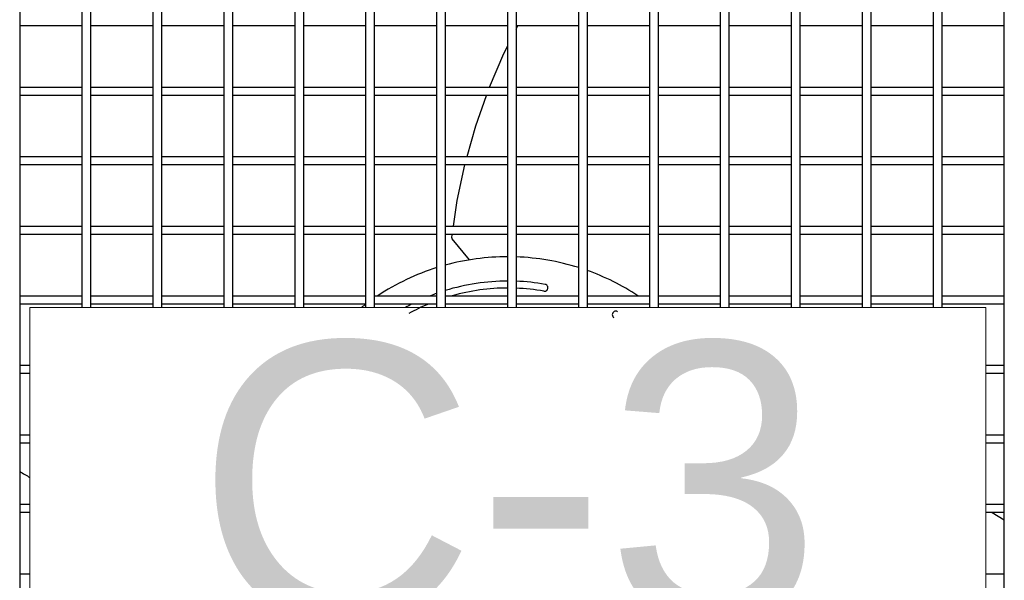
# Model space of a CAD drawing. Header units: millimetres. Extents: x 4 to 3534, y 14 to 98.
# Tile 35 of 161: x 17.502 to 17.856, y 58.574 to 58.775. Entities that reach past the tile are written whole.
import ezdxf

# ---------------------------------------------------------------- set-up
doc = ezdxf.new("R2010")
doc.units = ezdxf.units.MM
doc.header["$MEASUREMENT"] = 0
for name, color, linetype in [('ARQ - EQUIPO CONDENSADORA', 2, 'Continuous'), ('ARQ-TEXTO4', 4, 'Continuous'), ('TEXTO - CAP BTU', 1, 'Continuous')]:
    doc.layers.add(name, color=color, linetype=linetype)
doc.styles.add('Arial', font='arial.ttf')

msp = doc.modelspace()

# ---------------------------------------------------------------- linework, layer by layer
at = {"layer": 'ARQ - EQUIPO CONDENSADORA', "color": 7, "linetype": 'Continuous'}
for p, q in [((17.50210317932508, 58.79943013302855), (17.50210317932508, 58.77443013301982)), ((17.52460317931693, 58.77442959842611), (17.52460317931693, 58.79942959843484)), ((17.527603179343, 58.79943013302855), (17.527603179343, 58.77443013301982)), ((17.55010317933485, 58.77442959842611), (17.55010317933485, 58.79942959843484)), ((17.55310317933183, 58.79943013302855), (17.55310317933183, 58.77443013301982)), ((17.57560317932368, 58.77442959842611), (17.57560317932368, 58.79942959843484)), ((17.57860317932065, 58.79943013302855), (17.57860317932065, 58.77443013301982)), ((17.60110317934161, 58.77442959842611), (17.60110317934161, 58.79942959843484)), ((17.60410317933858, 58.79943013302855), (17.60410317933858, 58.77443013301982)), ((17.62660317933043, 58.77442959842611), (17.62660317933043, 58.79942959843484)), ((17.6296031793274, 58.79943013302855), (17.6296031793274, 58.77443013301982)), ((17.65210317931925, 58.77442959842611), (17.65210317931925, 58.79942959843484)), ((17.65510317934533, 58.79943013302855), (17.65510317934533, 58.77443013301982)), ((17.67760317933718, 58.77442959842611), (17.67760317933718, 58.79942959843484)), ((17.68060317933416, 58.79943013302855), (17.68060317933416, 58.77443013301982)), ((17.70310317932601, 58.77442959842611), (17.70310317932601, 58.79942959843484)), ((17.70610317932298, 58.79943013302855), (17.70610317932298, 58.77443013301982)), ((17.72860317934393, 58.77442959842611), (17.72860317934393, 58.79942959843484)), ((17.73160317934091, 58.79943013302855), (17.73160317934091, 58.77443013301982)), ((17.75410317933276, 58.77442959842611), (17.75410317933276, 58.79942959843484)), ((17.75710317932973, 58.79943013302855), (17.75710317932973, 58.77443013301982)), ((17.77960317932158, 58.77442959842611), (17.77960317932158, 58.79942959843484)), ((17.78260317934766, 58.79943013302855), (17.78260317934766, 58.77443013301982)), ((17.80510317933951, 58.77442959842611), (17.80510317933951, 58.79942959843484)), ((17.80810317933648, 58.79943013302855), (17.80810317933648, 58.77443013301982)), ((17.83060317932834, 58.77442959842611), (17.83060317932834, 58.79942959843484)), ((17.83360317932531, 58.79943013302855), (17.83360317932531, 58.77443013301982)), ((17.85610317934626, 58.77442959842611), (17.85610317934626, 58.79942959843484)), ((17.50210317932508, 58.77443013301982), (17.50210317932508, 58.74943013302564)), ((17.52460317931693, 58.77293013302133), (17.50210317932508, 58.77293013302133)), ((17.52460317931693, 58.74942959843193), (17.52460317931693, 58.77442959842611)), ((17.527603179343, 58.77443013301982), (17.527603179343, 58.74943013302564)), ((17.55010317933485, 58.77293013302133), (17.527603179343, 58.77293013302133)), ((17.55010317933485, 58.74942959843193), (17.55010317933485, 58.77442959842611)), ((17.55310317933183, 58.77443013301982), (17.55310317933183, 58.74943013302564)), ((17.57560317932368, 58.77293013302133), (17.55310317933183, 58.77293013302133)), ((17.57560317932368, 58.74942959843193), (17.57560317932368, 58.77442959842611)), ((17.57860317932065, 58.77443013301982), (17.57860317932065, 58.74943013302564)), ((17.60110317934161, 58.77293013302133), (17.57860317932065, 58.77293013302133)), ((17.60110317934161, 58.74942959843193), (17.60110317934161, 58.77442959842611)), ((17.60410317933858, 58.77443013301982), (17.60410317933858, 58.74943013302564)), ((17.62660317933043, 58.77293013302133), (17.60410317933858, 58.77293013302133)), ((17.62660317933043, 58.74942959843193), (17.62660317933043, 58.77442959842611)), ((17.6296031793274, 58.77443013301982), (17.6296031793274, 58.74943013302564)), ((17.65210317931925, 58.77293013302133), (17.6296031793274, 58.77293013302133)), ((17.65210317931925, 58.74942959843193), (17.65210317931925, 58.77442959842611)), ((17.65510317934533, 58.77443013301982), (17.65510317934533, 58.74943013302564)), ((17.67760317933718, 58.77293013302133), (17.65510317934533, 58.77293013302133)), ((17.67760317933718, 58.74942959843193), (17.67760317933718, 58.77442959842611)), ((17.68060317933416, 58.77443013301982), (17.68060317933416, 58.74943013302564)), ((17.70310317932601, 58.77293013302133), (17.68060317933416, 58.77293013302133)), ((17.68060317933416, 58.77172342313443), (17.68121647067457, 58.77293013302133)), ((17.70310317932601, 58.74942959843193), (17.70310317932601, 58.77442959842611)), ((17.70610317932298, 58.77443013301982), (17.70610317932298, 58.74943013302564)), ((17.72860317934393, 58.77293013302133), (17.70610317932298, 58.77293013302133)), ((17.72860317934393, 58.74942959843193), (17.72860317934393, 58.77442959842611)), ((17.73160317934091, 58.77443013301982), (17.73160317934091, 58.74943013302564)), ((17.75410317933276, 58.77293013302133), (17.73160317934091, 58.77293013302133)), ((17.75410317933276, 58.74942959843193), (17.75410317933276, 58.77442959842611)), ((17.75710317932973, 58.77443013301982), (17.75710317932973, 58.74943013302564)), ((17.77960317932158, 58.77293013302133), (17.75710317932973, 58.77293013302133)), ((17.77960317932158, 58.74942959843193), (17.77960317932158, 58.77442959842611)), ((17.78260317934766, 58.77443013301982), (17.78260317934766, 58.74943013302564)), ((17.80510317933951, 58.77293013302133), (17.78260317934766, 58.77293013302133)), ((17.80510317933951, 58.74942959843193), (17.80510317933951, 58.77442959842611)), ((17.80810317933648, 58.77443013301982), (17.80810317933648, 58.74943013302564)), ((17.83060317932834, 58.77293013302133), (17.80810317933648, 58.77293013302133)), ((17.83060317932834, 58.74942959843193), (17.83060317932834, 58.77442959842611)), ((17.83360317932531, 58.77443013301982), (17.83360317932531, 58.74943013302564)), ((17.85610317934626, 58.77293013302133), (17.83360317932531, 58.77293013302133)), ((17.85610317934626, 58.74942959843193), (17.85610317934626, 58.77442959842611)), ((17.67619733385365, 58.76305449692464), (17.67760317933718, 58.76582063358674)), ((17.67102060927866, 58.75093013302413), (17.67619733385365, 58.76305449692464)), ((17.50210317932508, 58.75093013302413), (17.52460317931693, 58.75093013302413)), ((17.527603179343, 58.75093013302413), (17.55010317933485, 58.75093013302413)), ((17.55310317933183, 58.75093013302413), (17.57560317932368, 58.75093013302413)), ((17.57860317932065, 58.75093013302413), (17.60110317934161, 58.75093013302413)), ((17.60410317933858, 58.75093013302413), (17.62660317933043, 58.75093013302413)), ((17.6296031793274, 58.75093013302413), (17.65210317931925, 58.75093013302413)), ((17.65510317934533, 58.75093013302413), (17.67760317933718, 58.75093013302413)), ((17.68060317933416, 58.75093013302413), (17.70310317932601, 58.75093013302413)), ((17.70610317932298, 58.75093013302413), (17.72860317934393, 58.75093013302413)), ((17.73160317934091, 58.75093013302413), (17.75410317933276, 58.75093013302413)), ((17.75710317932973, 58.75093013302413), (17.77960317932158, 58.75093013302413)), ((17.78260317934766, 58.75093013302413), (17.80510317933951, 58.75093013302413)), ((17.80810317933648, 58.75093013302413), (17.83060317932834, 58.75093013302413)), ((17.83360317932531, 58.75093013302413), (17.85610317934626, 58.75093013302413)), ((17.50210317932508, 58.74943013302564), (17.50210317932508, 58.72443013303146)), ((17.52460317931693, 58.74793013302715), (17.50210317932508, 58.74793013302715)), ((17.52460317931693, 58.72442959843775), (17.52460317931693, 58.74942959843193)), ((17.527603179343, 58.74943013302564), (17.527603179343, 58.72443013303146)), ((17.55010317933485, 58.74793013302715), (17.527603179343, 58.74793013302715)), ((17.55010317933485, 58.72442959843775), (17.55010317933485, 58.74942959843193)), ((17.55310317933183, 58.74943013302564), (17.55310317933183, 58.72443013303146)), ((17.57560317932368, 58.74793013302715), (17.55310317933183, 58.74793013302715)), ((17.57560317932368, 58.72442959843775), (17.57560317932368, 58.74942959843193)), ((17.57860317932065, 58.74943013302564), (17.57860317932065, 58.72443013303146)), ((17.60110317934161, 58.74793013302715), (17.57860317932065, 58.74793013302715)), ((17.60110317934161, 58.72442959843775), (17.60110317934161, 58.74942959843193)), ((17.60410317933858, 58.74943013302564), (17.60410317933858, 58.72443013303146)), ((17.62660317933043, 58.74793013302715), (17.60410317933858, 58.74793013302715)), ((17.62660317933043, 58.72442959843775), (17.62660317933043, 58.74942959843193)), ((17.6296031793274, 58.74943013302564), (17.6296031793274, 58.72443013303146)), ((17.65210317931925, 58.74793013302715), (17.6296031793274, 58.74793013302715)), ((17.65210317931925, 58.72442959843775), (17.65210317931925, 58.74942959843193)), ((17.65510317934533, 58.74943013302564), (17.65510317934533, 58.72443013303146)), ((17.67760317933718, 58.74793013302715), (17.65510317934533, 58.74793013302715)), ((17.66608580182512, 58.73706129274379), (17.66991068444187, 58.74793013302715)), ((17.67760317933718, 58.72442959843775), (17.67760317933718, 58.74942959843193)), ((17.68060317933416, 58.74943013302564), (17.68060317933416, 58.72443013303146)), ((17.70310317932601, 58.74793013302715), (17.68060317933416, 58.74793013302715)), ((17.70310317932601, 58.72442959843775), (17.70310317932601, 58.74942959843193)), ((17.70610317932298, 58.74943013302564), (17.70610317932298, 58.72443013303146)), ((17.72860317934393, 58.74793013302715), (17.70610317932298, 58.74793013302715)), ((17.72860317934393, 58.72442959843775), (17.72860317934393, 58.74942959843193)), ((17.73160317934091, 58.74943013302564), (17.73160317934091, 58.72443013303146)), ((17.75410317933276, 58.74793013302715), (17.73160317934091, 58.74793013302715)), ((17.75410317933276, 58.72442959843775), (17.75410317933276, 58.74942959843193)), ((17.75710317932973, 58.74943013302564), (17.75710317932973, 58.72443013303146)), ((17.77960317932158, 58.74793013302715), (17.75710317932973, 58.74793013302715)), ((17.77960317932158, 58.72442959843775), (17.77960317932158, 58.74942959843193)), ((17.78260317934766, 58.74943013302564), (17.78260317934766, 58.72443013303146)), ((17.80510317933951, 58.74793013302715), (17.78260317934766, 58.74793013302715)), ((17.80510317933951, 58.72442959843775), (17.80510317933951, 58.74942959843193)), ((17.80810317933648, 58.74943013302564), (17.80810317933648, 58.72443013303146)), ((17.83060317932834, 58.74793013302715), (17.80810317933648, 58.74793013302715)), ((17.83060317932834, 58.72442959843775), (17.83060317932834, 58.74942959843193)), ((17.83360317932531, 58.74943013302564), (17.83360317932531, 58.72443013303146)), ((17.85610317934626, 58.74793013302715), (17.83360317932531, 58.74793013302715)), ((17.85610317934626, 58.72442959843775), (17.85610317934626, 58.74942959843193)), ((17.66295455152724, 58.72593013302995), (17.66608580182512, 58.73706129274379)), ((17.50210317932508, 58.72593013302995), (17.52460317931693, 58.72593013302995)), ((17.527603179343, 58.72593013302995), (17.55010317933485, 58.72593013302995)), ((17.55310317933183, 58.72593013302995), (17.57560317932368, 58.72593013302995)), ((17.57860317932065, 58.72593013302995), (17.60110317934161, 58.72593013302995)), ((17.60410317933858, 58.72593013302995), (17.62660317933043, 58.72593013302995)), ((17.6296031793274, 58.72593013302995), (17.65210317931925, 58.72593013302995)), ((17.65510317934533, 58.72593013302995), (17.67760317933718, 58.72593013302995)), ((17.68060317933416, 58.72593013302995), (17.70310317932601, 58.72593013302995)), ((17.70610317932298, 58.72593013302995), (17.72860317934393, 58.72593013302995)), ((17.73160317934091, 58.72593013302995), (17.75410317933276, 58.72593013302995)), ((17.75710317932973, 58.72593013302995), (17.77960317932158, 58.72593013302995)), ((17.78260317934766, 58.72593013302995), (17.80510317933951, 58.72593013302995)), ((17.80810317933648, 58.72593013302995), (17.83060317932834, 58.72593013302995)), ((17.83360317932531, 58.72593013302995), (17.85610317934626, 58.72593013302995)), ((17.50210317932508, 58.72443013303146), (17.50210317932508, 58.69943013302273)), ((17.52460317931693, 58.72293013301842), (17.50210317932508, 58.72293013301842)), ((17.52460317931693, 58.69942959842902), (17.52460317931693, 58.72442959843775)), ((17.527603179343, 58.72443013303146), (17.527603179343, 58.69943013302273)), ((17.55010317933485, 58.72293013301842), (17.527603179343, 58.72293013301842)), ((17.55010317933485, 58.69942959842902), (17.55010317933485, 58.72442959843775)), ((17.55310317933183, 58.72443013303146), (17.55310317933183, 58.69943013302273)), ((17.57560317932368, 58.72293013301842), (17.55310317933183, 58.72293013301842)), ((17.57560317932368, 58.69942959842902), (17.57560317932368, 58.72442959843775)), ((17.57860317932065, 58.72443013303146), (17.57860317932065, 58.69943013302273)), ((17.60110317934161, 58.72293013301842), (17.57860317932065, 58.72293013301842)), ((17.60110317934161, 58.69942959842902), (17.60110317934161, 58.72442959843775)), ((17.60410317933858, 58.72443013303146), (17.60410317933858, 58.69943013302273)), ((17.62660317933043, 58.72293013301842), (17.60410317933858, 58.72293013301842)), ((17.62660317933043, 58.69942959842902), (17.62660317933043, 58.72442959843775)), ((17.6296031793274, 58.72443013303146), (17.6296031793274, 58.69943013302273)), ((17.65210317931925, 58.72293013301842), (17.6296031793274, 58.72293013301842)), ((17.65210317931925, 58.69942959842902), (17.65210317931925, 58.72442959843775)), ((17.65510317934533, 58.72443013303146), (17.65510317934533, 58.69943013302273)), ((17.67760317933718, 58.72293013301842), (17.65510317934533, 58.72293013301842)), ((17.65944651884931, 58.71021194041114), (17.66216280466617, 58.72293013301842)), ((17.67760317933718, 58.69942959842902), (17.67760317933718, 58.72442959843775)), ((17.68060317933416, 58.72443013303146), (17.68060317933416, 58.69943013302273)), ((17.70310317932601, 58.72293013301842), (17.68060317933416, 58.72293013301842)), ((17.70310317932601, 58.69942959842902), (17.70310317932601, 58.72442959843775)), ((17.70610317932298, 58.72443013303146), (17.70610317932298, 58.69943013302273)), ((17.72860317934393, 58.72293013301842), (17.70610317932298, 58.72293013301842)), ((17.72860317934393, 58.69942959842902), (17.72860317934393, 58.72442959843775)), ((17.73160317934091, 58.72443013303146), (17.73160317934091, 58.69943013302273)), ((17.75410317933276, 58.72293013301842), (17.73160317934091, 58.72293013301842)), ((17.75410317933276, 58.69942959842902), (17.75410317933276, 58.72442959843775)), ((17.75710317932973, 58.72443013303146), (17.75710317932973, 58.69943013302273)), ((17.77960317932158, 58.72293013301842), (17.75710317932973, 58.72293013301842)), ((17.77960317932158, 58.69942959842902), (17.77960317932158, 58.72442959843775)), ((17.78260317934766, 58.72443013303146), (17.78260317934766, 58.69943013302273)), ((17.80510317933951, 58.72293013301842), (17.78260317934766, 58.72293013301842)), ((17.80510317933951, 58.69942959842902), (17.80510317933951, 58.72442959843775)), ((17.80810317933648, 58.72443013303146), (17.80810317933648, 58.69943013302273)), ((17.83060317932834, 58.72293013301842), (17.80810317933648, 58.72293013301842)), ((17.83060317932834, 58.69942959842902), (17.83060317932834, 58.72442959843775)), ((17.83360317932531, 58.72443013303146), (17.83360317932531, 58.69943013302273)), ((17.85610317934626, 58.72293013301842), (17.83360317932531, 58.72293013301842)), ((17.85610317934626, 58.69942959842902), (17.85610317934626, 58.72442959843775)), ((17.65807892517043, 58.70093013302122), (17.65944651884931, 58.71021194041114)), ((17.50210317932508, 58.70093013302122), (17.52460317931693, 58.70093013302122)), ((17.527603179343, 58.70093013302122), (17.55010317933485, 58.70093013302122)), ((17.55310317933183, 58.70093013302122), (17.57560317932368, 58.70093013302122)), ((17.57860317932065, 58.70093013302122), (17.60110317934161, 58.70093013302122)), ((17.60410317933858, 58.70093013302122), (17.62660317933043, 58.70093013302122)), ((17.6296031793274, 58.70093013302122), (17.65210317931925, 58.70093013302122)), ((17.65510317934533, 58.70093013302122), (17.67760317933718, 58.70093013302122)), ((17.68060317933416, 58.70093013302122), (17.70310317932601, 58.70093013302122)), ((17.70610317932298, 58.70093013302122), (17.72860317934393, 58.70093013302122)), ((17.73160317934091, 58.70093013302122), (17.75410317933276, 58.70093013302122)), ((17.75710317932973, 58.70093013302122), (17.77960317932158, 58.70093013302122)), ((17.78260317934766, 58.70093013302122), (17.80510317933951, 58.70093013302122)), ((17.80810317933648, 58.70093013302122), (17.83060317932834, 58.70093013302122)), ((17.83360317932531, 58.70093013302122), (17.85610317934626, 58.70093013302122)), ((17.50210317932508, 58.69943013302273), (17.50210317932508, 58.67443013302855)), ((17.52460317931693, 58.69793013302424), (17.50210317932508, 58.69793013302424)), ((17.52460317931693, 58.67442959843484), (17.52460317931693, 58.69942959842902)), ((17.527603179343, 58.69943013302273), (17.527603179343, 58.67443013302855)), ((17.55010317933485, 58.69793013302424), (17.527603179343, 58.69793013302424)), ((17.55010317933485, 58.67442959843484), (17.55010317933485, 58.69942959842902)), ((17.55310317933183, 58.69943013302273), (17.55310317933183, 58.67443013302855)), ((17.57560317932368, 58.69793013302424), (17.55310317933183, 58.69793013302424)), ((17.57560317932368, 58.67442959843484), (17.57560317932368, 58.69942959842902)), ((17.57860317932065, 58.69943013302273), (17.57860317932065, 58.67443013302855)), ((17.60110317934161, 58.69793013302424), (17.57860317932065, 58.69793013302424)), ((17.60110317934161, 58.67442959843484), (17.60110317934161, 58.69942959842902)), ((17.60410317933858, 58.69943013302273), (17.60410317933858, 58.67443013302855)), ((17.62660317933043, 58.69793013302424), (17.60410317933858, 58.69793013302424)), ((17.62660317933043, 58.67442959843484), (17.62660317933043, 58.69942959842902)), ((17.6296031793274, 58.69943013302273), (17.6296031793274, 58.67443013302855)), ((17.65210317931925, 58.69793013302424), (17.6296031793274, 58.69793013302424)), ((17.65210317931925, 58.67442959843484), (17.65210317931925, 58.69942959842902)), ((17.65510317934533, 58.69943013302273), (17.65510317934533, 58.67443013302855)), ((17.67760317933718, 58.69793013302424), (17.65510317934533, 58.69793013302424)), ((17.6574530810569, 58.69668255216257), (17.65763690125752, 58.69793013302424)), ((17.67760317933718, 58.67442959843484), (17.67760317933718, 58.69942959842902)), ((17.68060317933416, 58.69943013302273), (17.68060317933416, 58.67443013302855)), ((17.70310317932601, 58.69793013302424), (17.68060317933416, 58.69793013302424)), ((17.70310317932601, 58.67442959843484), (17.70310317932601, 58.69942959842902)), ((17.70610317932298, 58.69943013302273), (17.70610317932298, 58.67443013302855)), ((17.72860317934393, 58.69793013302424), (17.70610317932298, 58.69793013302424)), ((17.72860317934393, 58.67442959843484), (17.72860317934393, 58.69942959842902)), ((17.73160317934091, 58.69943013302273), (17.73160317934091, 58.67443013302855)), ((17.75410317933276, 58.69793013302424), (17.73160317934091, 58.69793013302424)), ((17.75410317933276, 58.67442959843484), (17.75410317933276, 58.69942959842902)), ((17.75710317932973, 58.69943013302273), (17.75710317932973, 58.67443013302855)), ((17.77960317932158, 58.69793013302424), (17.75710317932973, 58.69793013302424)), ((17.77960317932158, 58.67442959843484), (17.77960317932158, 58.69942959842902)), ((17.78260317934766, 58.69943013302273), (17.78260317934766, 58.67443013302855)), ((17.80510317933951, 58.69793013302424), (17.78260317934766, 58.69793013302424)), ((17.80510317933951, 58.67442959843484), (17.80510317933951, 58.69942959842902)), ((17.80810317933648, 58.69943013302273), (17.80810317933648, 58.67443013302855)), ((17.83060317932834, 58.69793013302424), (17.80810317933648, 58.69793013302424)), ((17.83060317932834, 58.67442959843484), (17.83060317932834, 58.69942959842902)), ((17.83360317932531, 58.69943013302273), (17.83360317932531, 58.67443013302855)), ((17.85610317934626, 58.69793013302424), (17.83360317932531, 58.69793013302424)), ((17.85610317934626, 58.67442959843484), (17.85610317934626, 58.69942959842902)), ((17.66377787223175, 58.68879908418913), (17.65753262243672, 58.69641260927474)), ((17.50210317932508, 58.67593013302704), (17.52460317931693, 58.67593013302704)), ((17.527603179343, 58.67593013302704), (17.55010317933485, 58.67593013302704)), ((17.55310317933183, 58.67593013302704), (17.57560317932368, 58.67593013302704)), ((17.57860317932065, 58.67593013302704), (17.60110317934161, 58.67593013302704)), ((17.60410317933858, 58.67593013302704), (17.62660317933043, 58.67593013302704)), ((17.6296031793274, 58.67593013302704), (17.65210317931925, 58.67593013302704)), ((17.65510317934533, 58.67593013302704), (17.67760317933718, 58.67593013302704)), ((17.68060317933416, 58.67593013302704), (17.70310317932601, 58.67593013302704)), ((17.70610317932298, 58.67593013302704), (17.72860317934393, 58.67593013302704)), ((17.73160317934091, 58.67593013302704), (17.75410317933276, 58.67593013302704)), ((17.75710317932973, 58.67593013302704), (17.77960317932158, 58.67593013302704)), ((17.78260317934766, 58.67593013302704), (17.80510317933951, 58.67593013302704)), ((17.80810317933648, 58.67593013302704), (17.83060317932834, 58.67593013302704)), ((17.83360317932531, 58.67593013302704), (17.85610317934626, 58.67593013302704)), ((17.50210317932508, 58.67443013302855), (17.50210317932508, 58.64943013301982)), ((17.52460317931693, 58.67293013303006), (17.50210317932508, 58.67293013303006)), ((17.52460317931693, 58.67166672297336), (17.52460317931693, 58.67442959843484)), ((17.527603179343, 58.67443013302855), (17.527603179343, 58.67166672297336)), ((17.55010317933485, 58.67293013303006), (17.527603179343, 58.67293013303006)), ((17.55010317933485, 58.67166672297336), (17.55010317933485, 58.67442959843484)), ((17.55310317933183, 58.67443013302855), (17.55310317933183, 58.67166672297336)), ((17.57560317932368, 58.67293013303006), (17.55310317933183, 58.67293013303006)), ((17.57560317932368, 58.67166672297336), (17.57560317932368, 58.67442959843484)), ((17.57860317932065, 58.67443013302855), (17.57860317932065, 58.67166672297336)), ((17.60110317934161, 58.67293013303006), (17.57860317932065, 58.67293013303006)), ((17.60110317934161, 58.67166672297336), (17.60110317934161, 58.67442959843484)), ((17.60410317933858, 58.67443013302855), (17.60410317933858, 58.67166672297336)), ((17.62660284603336, 58.67293013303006), (17.60410317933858, 58.67293013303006)), ((17.62660317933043, 58.67166672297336), (17.62660317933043, 58.67442959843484)), ((17.6296031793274, 58.67443013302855), (17.6296031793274, 58.67166672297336)), ((17.65210317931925, 58.67293013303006), (17.6296031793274, 58.67293013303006)), ((17.65210317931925, 58.67166672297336), (17.65210317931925, 58.67442959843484)), ((17.65510317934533, 58.67443013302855), (17.65510317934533, 58.67166672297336)), ((17.67760317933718, 58.67293013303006), (17.65510317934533, 58.67293013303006)), ((17.67760317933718, 58.67166672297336), (17.67760317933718, 58.67442959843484)), ((17.68060317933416, 58.67443013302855), (17.68060317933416, 58.67166672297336)), ((17.70310317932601, 58.67293013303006), (17.68060317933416, 58.67293013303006)), ((17.70310317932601, 58.67166672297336), (17.70310317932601, 58.67442959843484)), ((17.70610317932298, 58.67443013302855), (17.70610317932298, 58.67166672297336)), ((17.72860317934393, 58.67293013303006), (17.70610317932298, 58.67293013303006)), ((17.72860317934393, 58.67166672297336), (17.72860317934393, 58.67442959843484)), ((17.73160317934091, 58.67443013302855), (17.73160317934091, 58.67166672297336)), ((17.75410317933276, 58.67293013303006), (17.73160317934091, 58.67293013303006)), ((17.75410317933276, 58.67166672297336), (17.75410317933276, 58.67442959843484)), ((17.75710317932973, 58.67443013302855), (17.75710317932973, 58.67166672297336)), ((17.77960317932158, 58.67293013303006), (17.75710317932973, 58.67293013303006)), ((17.77960317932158, 58.67166672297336), (17.77960317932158, 58.67442959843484)), ((17.78260317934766, 58.67443013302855), (17.78260317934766, 58.67166672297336)), ((17.80510317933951, 58.67293013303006), (17.78260317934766, 58.67293013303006)), ((17.80510317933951, 58.67166672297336), (17.80510317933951, 58.67442959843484)), ((17.80810317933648, 58.67443013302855), (17.80810317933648, 58.67166672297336)), ((17.83060317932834, 58.67293013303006), (17.80810317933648, 58.67293013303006)), ((17.83060317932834, 58.67166672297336), (17.83060317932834, 58.67442959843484)), ((17.83360317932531, 58.67443013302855), (17.83360317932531, 58.67166672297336)), ((17.85610317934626, 58.67293013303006), (17.83360317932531, 58.67293013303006)), ((17.85610317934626, 58.64942959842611), (17.85610317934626, 58.67442959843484)), ((17.50210317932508, 58.65093013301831), (17.5057886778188, 58.65093013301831)), ((17.84941968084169, 58.65093013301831), (17.85610317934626, 58.65093013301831)), ((17.50210317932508, 58.64943013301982), (17.50210317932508, 58.62443013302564)), ((17.5057886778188, 58.64793013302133), (17.50210317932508, 58.64793013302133)), ((17.85610317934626, 58.64793013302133), (17.84941968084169, 58.64793013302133)), ((17.85610317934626, 58.62442959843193), (17.85610317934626, 58.64942959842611)), ((17.50210317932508, 58.62593013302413), (17.5057886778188, 58.62593013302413)), ((17.50210317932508, 58.62443013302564), (17.50210317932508, 58.59943013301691)), ((17.5057886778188, 58.62293013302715), (17.50210317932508, 58.62293013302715)), ((17.84941968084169, 58.62593013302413), (17.85610317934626, 58.62593013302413)), ((17.85610317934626, 58.62293013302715), (17.84941968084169, 58.62293013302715)), ((17.85610317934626, 58.5994295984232), (17.85610317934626, 58.62442959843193)), ((17.50210317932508, 58.60093013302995), (17.5057886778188, 58.60093013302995)), ((17.50210317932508, 58.59943013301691), (17.50210317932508, 58.57443013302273)), ((17.5057886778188, 58.59793013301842), (17.50210317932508, 58.59793013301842)), ((17.84941968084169, 58.60093013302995), (17.85610317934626, 58.60093013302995)), ((17.85610317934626, 58.59793013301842), (17.84941968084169, 58.59793013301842)), ((17.85169325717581, 58.59793013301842), (17.85610317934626, 58.59530847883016)), ((17.85610317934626, 58.57442959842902), (17.85610317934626, 58.5994295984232)), ((17.50210317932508, 58.57593013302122), (17.5057886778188, 58.57593013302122)), ((17.50210317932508, 58.57443013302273), (17.50210317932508, 58.54943013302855)), ((17.84941968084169, 58.57593013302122), (17.85610317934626, 58.57593013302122)), ((17.85610317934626, 58.54942959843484), (17.85610317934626, 58.57442959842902))]:
    msp.add_line(p, q, dxfattribs=at)
for centre, radius, start, end in [((17.65781170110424, 58.69664153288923), 0.0003609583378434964, 173.4748143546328, 219.3614617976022), ((17.6776041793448, 58.60493113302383), 0.08500000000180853, 90.00067406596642, 105.350176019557), ((17.6776041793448, 58.60493113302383), 0.08500000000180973, 72.54310349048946, 87.97805043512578), ((17.6776041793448, 58.60493113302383), 0.08500000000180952, 107.4583097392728, 123.3547498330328), ((17.6776041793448, 58.60493113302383), 0.08500000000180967, 56.6452501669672, 70.41029141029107), ((17.6776041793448, 58.60493113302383), 0.07625000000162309, 90.0007514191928, 107.1632389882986), ((17.6776041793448, 58.60493113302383), 0.07625000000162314, 79.89024684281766, 87.74590982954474), ((17.69076925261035, 58.67876663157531), 0.001250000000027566, 259.8902468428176, 79.89024684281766), ((17.6776041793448, 58.60493113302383), 0.07625000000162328, 109.5384483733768, 111.3876525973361), ((17.6776041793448, 58.60493113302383), 0.07375000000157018, 90.00077689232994, 105.6986112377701), ((17.6776041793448, 58.60493113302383), 0.07375000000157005, 79.89024684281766, 87.66945851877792), ((17.6776041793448, 58.60493113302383), 0.08500000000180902, 126.8710210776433, 128.2677974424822), ((17.6776041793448, 58.60493113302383), 0.07625000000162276, 116.9009327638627, 118.8326881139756), ((17.6776041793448, 58.60493113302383), 0.07375000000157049, 112.7767479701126, 118.8326881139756), ((17.64143516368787, 58.67063350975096), 0.001250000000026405, 118.8326881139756, 124.2519519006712), ((17.71641959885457, 58.66910560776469), 0.00125000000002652, 58.83268811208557, 238.8326881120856), ((17.58042939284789, 58.73904439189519), 0.1485928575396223, 238.1889537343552, 239.8465912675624)]:
    msp.add_arc(centre, radius, start, end, dxfattribs=at)
at = {"layer": 'ARQ-TEXTO4', "color": 7, "lineweight": 13}
for p, q in [((17.84941968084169, 58.67166672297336), (17.5057886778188, 58.67166672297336)), ((17.5057886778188, 58.67166672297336), (17.5057886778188, 58.53819554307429)), ((17.84941968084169, 58.53819554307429), (17.84941968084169, 58.67166672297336))]:
    msp.add_line(p, q, dxfattribs=at)

# ---------------------------------------------------------------- texts
at = {"layer": 'TEXTO - CAP BTU', "color": 7, "insert": (17.56536285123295, 58.55783064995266), "char_height": 0.1000000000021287, "width": 0.4708474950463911, "attachment_point": 7, "line_spacing_factor": 0.8999999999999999, "style": 'Arial'}
msp.add_mtext('C-3', dxfattribs=at)

doc.saveas('drawing.dxf')
